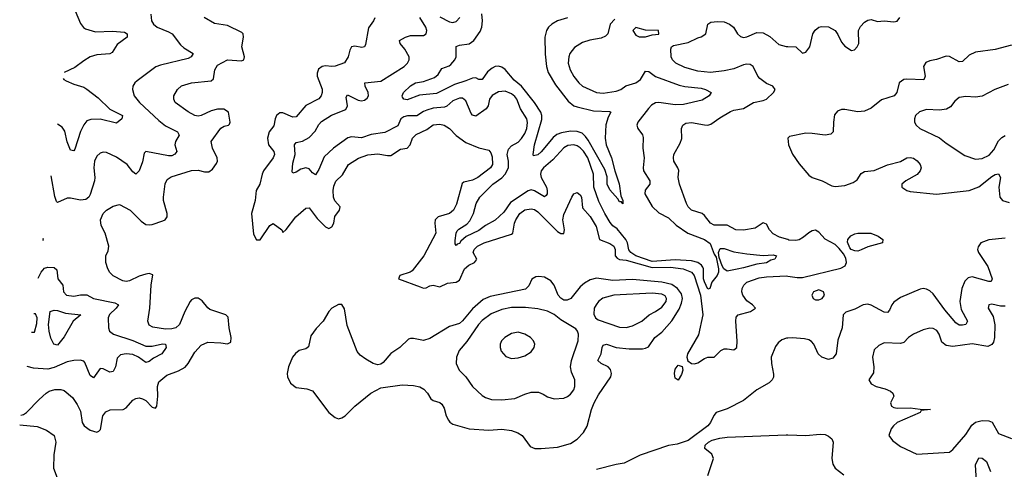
# Model space of a CAD drawing. Header units: inches. Extents: x 1449094 to 1618372, y 389908 to 534307.
# Tile 33 of 256: x 1465298 to 1471326, y 431023 to 433777. Entities that reach past the tile are written whole.
import ezdxf

# ---------------------------------------------------------------- set-up
doc = ezdxf.new("R2010")
doc.units = ezdxf.units.IN
doc.header["$MEASUREMENT"] = 0
doc.layers.add('B4463', color=7, linetype='Continuous')
doc.layers.add('B4473', color=7, linetype='Continuous')

msp = doc.modelspace()

# ---------------------------------------------------------------- linework, layer by layer
at = {"layer": 'B4463', "color": 5}
for points, elevation in [([(1465305.8, 431354.6), (1465321.3, 431358.7), (1465341, 431370), (1465417.1, 431450), (1465460.4, 431490), (1465479, 431501), (1465512.5, 431512.5), (1465550, 431510.8), (1465570, 431504.7), (1465622.5, 431462.5), (1465650, 431420.5), (1465670, 431379.5), (1465681, 431310), (1465692.5, 431290), (1465730, 431262.2), (1465770.2, 431249.8), (1465783.7, 431256.3), (1465792.2, 431267.8), (1465806.8, 431350), (1465825, 431375), (1465852, 431388), (1465931.5, 431388.5), (1465950, 431399.7), (1465990, 431445.7), (1466010, 431456.4), (1466030, 431459.8), (1466050, 431454.4), (1466070, 431443.5), (1466110, 431404.6), (1466130, 431398), (1466137.6, 431410), (1466144.6, 431470), (1466141.6, 431530), (1466150, 431559.7), (1466200.1, 431599.9), (1466270, 431625.3), (1466311, 431649), (1466329.5, 431670), (1466370, 431739.8), (1466410, 431783.5), (1466450, 431800.7), (1466530, 431798.4), (1466570, 431792.2), (1466590, 431800.9), (1466593, 431830), (1466581.1, 431890), (1466575.4, 431955.4), (1466560.4, 431970), (1466462.6, 432002.6), (1466450, 432011.5), (1466414.6, 432054.6), (1466390, 432070.2), (1466370, 432071.6), (1466350, 432060.7), (1466341.4, 432050), (1466309.3, 431990), (1466276.5, 431910), (1466254.5, 431890), (1466230, 431883.3), (1466190, 431882), (1466113.7, 431893.7), (1466090, 431905.3), (1466082.4, 431930), (1466095.8, 432010), (1466103.1, 432150), (1466113.7, 432213.7), (1466090, 432221.2), (1466070, 432218.5), (1466030, 432206.4), (1465970, 432176.5), (1465950, 432172.9), (1465930, 432177.8), (1465870, 432208.9), (1465850, 432228.2), (1465837.6, 432250), (1465826, 432290), (1465826, 432330), (1465839.3, 432360.7), (1465844.9, 432390), (1465820.7, 432470), (1465796.3, 432516.3), (1465793, 432550), (1465808.5, 432590), (1465830, 432609.6), (1465870, 432635.1), (1465910, 432644.2), (1465974.5, 432610), (1466041.9, 432541.9), (1466070, 432523.1), (1466090, 432519.8), (1466110, 432523.1), (1466174.9, 432545.1), (1466188.5, 432551.5), (1466201.5, 432570), (1466201.1, 432590), (1466179.3, 432670), (1466177.8, 432690), (1466188.4, 432771.6), (1466201.5, 432798.5), (1466225.2, 432814.8), (1466350, 432852.3), (1466390, 432854.3), (1466430, 432844.4), (1466455.4, 432844.6), (1466479.3, 432860.7), (1466503.9, 432896.1), (1466509.2, 432910), (1466506.5, 432930), (1466479.3, 432990), (1466471.3, 433030), (1466530, 433112.8), (1466550, 433124.5), (1466576, 433130), (1466583.4, 433136.6), (1466586.7, 433150), (1466575.8, 433210), (1466548, 433228), (1466510, 433229.2), (1466470, 433219.3), (1466410, 433189.2), (1466390, 433186.2), (1466370, 433190.3), (1466330, 433211.6), (1466250.4, 433270), (1466242.4, 433290), (1466242.4, 433310), (1466263.7, 433350), (1466288.5, 433371.5), (1466350, 433389.8), (1466470, 433402.2), (1466485.2, 433414.8), (1466493.8, 433470), (1466510, 433497.4), (1466570, 433529.8), (1466655.2, 433524.8), (1466670.1, 433529.9), (1466675.4, 433550), (1466658.5, 433610), (1466669.1, 433670), (1466666.7, 433690), (1466658.6, 433698.6), (1466570, 433741.2), (1466490, 433752.4), (1466427.3, 433790)], 580), ([(1466101.5, 433810), (1466106.2, 433770), (1466118.5, 433750), (1466140.3, 433730), (1466210, 433702.7), (1466231.3, 433690), (1466282.6, 433622.5), (1466304.1, 433604.1), (1466359.3, 433570), (1466348.2, 433550), (1466330, 433538.3), (1466161.2, 433498.8), (1466132.5, 433487.5), (1466017, 433403), (1466002.8, 433390), (1465991.3, 433370), (1465989.2, 433350), (1465999.7, 433310), (1466032.6, 433270), (1466150, 433158.3), (1466190, 433125.8), (1466265.3, 433090), (1466274, 433070), (1466251.4, 433030), (1466247.6, 433010), (1466259.5, 432970), (1466247.5, 432952.5), (1466230, 432943.7), (1466210, 432942.2), (1466070, 432969.6), (1466061, 432959), (1466050, 432905.1), (1466030, 432851.6), (1466010, 432831.3), (1465990, 432845.7), (1465956.1, 432890), (1465890, 432934), (1465830, 432963.5), (1465810, 432965.7), (1465790, 432959.7), (1465770, 432941.3), (1465756.5, 432910), (1465753.2, 432870), (1465759, 432810), (1465756, 432790), (1465730, 432705.4), (1465721.4, 432690), (1465703.7, 432676.3), (1465670, 432672.1), (1465610, 432683.4), (1465590, 432683), (1465530, 432656.3), (1465523.7, 432663.7), (1465513.2, 432693.2), (1465490.4, 432819.9)], 560), ([(1465638.3, 433830), (1465670, 433753.4), (1465688.1, 433728.1), (1465700.7, 433720.7), (1465762.3, 433702.3), (1465866.8, 433706.8), (1465939.5, 433699.5), (1465955.5, 433690), (1465955.5, 433670), (1465895.6, 433624.4), (1465864.4, 433575.6), (1465850, 433568.5), (1465770, 433560.7), (1465730, 433548.8), (1465690, 433525.3), (1465636.2, 433483.8), (1465570, 433452.3)], 540), ([(1468941.2, 433778.8), (1468913.4, 433750), (1468898.3, 433690), (1468885.3, 433674.7), (1468857.3, 433662.7), (1468788.2, 433651.8), (1468743.4, 433636.6), (1468694.6, 433605.4), (1468666, 433570), (1468659, 433550), (1468656.5, 433510), (1468667.3, 433470), (1468690, 433428.9), (1468720.3, 433390), (1468743.1, 433370), (1468830, 433330.1), (1468870, 433326), (1468950, 433338.3), (1468978.3, 433350), (1469008.2, 433371.8), (1469070.4, 433389.6), (1469099.1, 433410), (1469130, 433462.3), (1469150, 433459.1), (1469190, 433427.8), (1469336, 433376), (1469370, 433367.5), (1469470, 433357.1), (1469496.3, 433350), (1469530.7, 433330), (1469518, 433310), (1469475.6, 433284.4), (1469362.1, 433257.9), (1469310, 433255.9), (1469210, 433269.5), (1469190, 433266.9), (1469166.4, 433253.6), (1469147.4, 433232.6), (1469082, 433150), (1469076.1, 433130), (1469082.6, 433110), (1469111, 433071), (1469115.1, 433055.1), (1469113.4, 432990), (1469121.6, 432930), (1469114.3, 432870), (1469117.6, 432850), (1469155.2, 432790), (1469156.1, 432770), (1469126.6, 432733.4), (1469126, 432710), (1469170, 432632), (1469210, 432594.4), (1469270, 432562.4), (1469317.6, 432517.6), (1469388.6, 432468.6), (1469490, 432429.5), (1469525.7, 432405.7), (1469550, 432340.7), (1469561.7, 432321.7), (1469577, 432250), (1469575.8, 432230), (1469567.4, 432210), (1469534.7, 432170), (1469522.8, 432130), (1469510, 432126.2), (1469490, 432171), (1469484.7, 432190), (1469484.2, 432250), (1469480.5, 432260.4), (1469473.1, 432273.1), (1469449.6, 432289.6), (1469410, 432300.7), (1469310, 432306.9), (1469170, 432295.7), (1469070, 432330), (1469038.7, 432350), (1469028.1, 432368.1), (1469018.7, 432410), (1469009.2, 432430), (1468955.3, 432495.3), (1468930, 432514.5), (1468914, 432534), (1468880.3, 432590), (1468844.1, 432664.1), (1468812.3, 432750), (1468810.3, 432830), (1468776.3, 432930), (1468750, 432970.8), (1468730, 432991.3), (1468710, 433004.5), (1468690, 433010.9), (1468654.2, 433005.8), (1468630, 432992.8), (1468561.4, 432918.6), (1468505.6, 432870), (1468490.7, 432850), (1468486.3, 432830), (1468490.1, 432810), (1468522.8, 432750), (1468527.9, 432730), (1468527.1, 432710), (1468520.4, 432699.6), (1468510, 432692), (1468450, 432728.8), (1468430, 432734), (1468410, 432729.3), (1468302.8, 432657.2), (1468261.2, 432598.8), (1468210, 432549), (1468150, 432515.4), (1468110, 432485.1), (1468030.7, 432449.3), (1467999.2, 432420.8), (1467990, 432406.4), (1467977.4, 432402.6), (1467970, 432392.7), (1467964.2, 432404.2), (1467964.5, 432424.5), (1467969.9, 432470), (1467976.6, 432483.3), (1467986.1, 432493.9), (1468036.4, 432523.6), (1468054.6, 432545.4), (1468076.5, 432590), (1468093.2, 432650), (1468114.2, 432690), (1468194.1, 432770), (1468250, 432808.5), (1468270.4, 432830), (1468290.3, 432870), (1468291.3, 432910), (1468283, 432950), (1468290, 432984.2), (1468310, 433004.7), (1468350, 433027.5), (1468370, 433048.7), (1468390, 433079.2), (1468403.1, 433110), (1468407, 433147), (1468402.1, 433170), (1468364.7, 433230), (1468340.9, 433290), (1468330, 433306.2), (1468310, 433322.5), (1468270, 433338.1), (1468230, 433335.7), (1468190, 433312.4), (1468173.6, 433290), (1468165.5, 433250), (1468153.1, 433230), (1468090, 433185), (1468070, 433192.2), (1468062.4, 433202.4), (1468030, 433279.1), (1468010, 433295.5), (1467990, 433296.2), (1467950, 433279.8), (1467913.2, 433246.8), (1467898.8, 433241.2), (1467830, 433234.4), (1467790, 433223.4), (1467770, 433214.8), (1467730, 433187), (1467672.3, 433187.7), (1467650, 433182.3), (1467632.2, 433170), (1467613.4, 433126.6), (1467534, 433085.9), (1467450, 433073.6), (1467390, 433053.4), (1467330, 433058.7), (1467307.9, 433052.1), (1467219.3, 432990), (1467162.6, 432937.4), (1467130, 432859.7), (1467110, 432825.6), (1467090, 432838.7), (1467070, 432863.5), (1467050, 432869.8), (1467019.5, 432860.5), (1466990, 432842.4), (1466970, 432837.2), (1466965.4, 432845.4), (1466970, 432898.8), (1466985.7, 432950), (1466980.6, 433010), (1466990, 433024.4), (1467030, 433032.7), (1467070, 433055.8), (1467106.9, 433093.1), (1467130, 433134.9), (1467146.6, 433153.4), (1467207.4, 433192.6), (1467294, 433226), (1467304.2, 433250), (1467296.9, 433303.1), (1467304.2, 433315.8), (1467370, 433283.5), (1467390, 433278.8), (1467410, 433283), (1467425, 433295), (1467433.1, 433310), (1467431.6, 433330), (1467413.7, 433370), (1467412, 433390), (1467510, 433399.3), (1467651.2, 433490), (1467672.4, 433510), (1467683.1, 433530), (1467682.2, 433550), (1467656.2, 433596.2), (1467627.4, 433630), (1467624.2, 433650), (1467660.7, 433670), (1467690, 433679.8), (1467770, 433679.6), (1467787.3, 433690), (1467790.7, 433710), (1467784.1, 433730), (1467748.4, 433790)], 560), ([(1468651.9, 433788.1), (1468590, 433769.9), (1468555.8, 433750), (1468535.9, 433730), (1468524, 433710), (1468513.9, 433670), (1468514.7, 433565.3), (1468523.8, 433490), (1468533.2, 433453.2), (1468578.5, 433378.5), (1468656.8, 433276.7), (1468689.6, 433249.6), (1468710, 433242.5), (1468810, 433218.9), (1468910, 433214.4), (1468917.3, 433210), (1468900.6, 433179.4), (1468886.8, 433133.2), (1468881.7, 433050), (1468889, 433010), (1468922, 432930), (1468941.3, 432850), (1468967.9, 432772.1), (1468977.5, 432697.5), (1468990.4, 432670), (1468990.4, 432649.6), (1468982, 432662), (1468970, 432661.2), (1468959.1, 432679.1), (1468910, 432734), (1468895.6, 432770), (1468893.9, 432813.9), (1468879.5, 432859.5), (1468778, 433038), (1468762.1, 433062.1), (1468741, 433081), (1468711.6, 433091.6), (1468670, 433093.4), (1468615.9, 433084.1), (1468586.4, 433073.6), (1468564.2, 433055.8), (1468490, 432968), (1468470, 432949.8), (1468443.3, 432943.3), (1468440.9, 432950), (1468449.3, 433010), (1468494.7, 433165.3), (1468495.6, 433190), (1468489.5, 433210), (1468450.2, 433270.2), (1468370.9, 433370), (1468326, 433406), (1468270, 433470.7), (1468250, 433486.5), (1468230, 433492.5), (1468210, 433489.2), (1468190, 433479.6), (1468162.7, 433457.3), (1468130, 433409.8), (1468110, 433411.2), (1468090, 433419.7), (1468070, 433419.2), (1468030, 433401.2), (1467959.7, 433380.3), (1467850, 433325.5), (1467745.2, 433314.8), (1467670, 433286.6), (1467649, 433290), (1467642, 433302), (1467640.7, 433310), (1467648.3, 433330), (1467690, 433371), (1467721.6, 433390), (1467770, 433398.1), (1467837.4, 433422.6), (1467859.8, 433440.2), (1467882.9, 433477.1), (1467926.6, 433493.4), (1467937.9, 433502.1), (1467961.2, 433530), (1467969.8, 433550), (1467970, 433612), (1467990, 433621.2), (1468050, 433629.4), (1468077.8, 433650), (1468116.4, 433703.6), (1468127.3, 433730), (1468130.5, 433769.5), (1468127.1, 433812.9)], 540), ([(1467870, 433795), (1467930, 433763.7), (1467950, 433759.7), (1467970, 433765.5), (1467992, 433790)], 560), ([(1467472.5, 433787.5), (1467465.1, 433770), (1467433.1, 433726.9), (1467415.7, 433624.3), (1467409.7, 433610.3), (1467393.3, 433606.7), (1467350, 433614.5), (1467330, 433611.3), (1467319.4, 433590), (1467310, 433548.7), (1467287.7, 433512.3), (1467230, 433491.8), (1467209.4, 433489.4), (1467170, 433495), (1467150, 433490.8), (1467127.4, 433472.6), (1467118.5, 433450), (1467119.9, 433430), (1467149.7, 433350.3), (1467150.9, 433330), (1467144, 433310), (1467129, 433291), (1467049.4, 433250.6), (1466990, 433181.7), (1466970, 433179), (1466910, 433207.1), (1466890, 433205.4), (1466870, 433188.9), (1466861.5, 433170), (1466853.4, 433126.6), (1466825.8, 433090), (1466815.9, 433050), (1466822, 433010), (1466853.3, 432970), (1466857.2, 432950), (1466850.8, 432930), (1466790.7, 432850), (1466782.3, 432830), (1466769.1, 432770), (1466746.9, 432730), (1466739, 432670), (1466717.8, 432590), (1466730, 432464), (1466748.2, 432428.2), (1466771.2, 432428.8), (1466830, 432516.3), (1466850, 432527.6), (1466902.9, 432490), (1466910, 432474), (1466930, 432491.5), (1466989.3, 432570), (1467050, 432622.2), (1467070, 432624), (1467119.7, 432559.7), (1467170, 432507.6), (1467190, 432498), (1467210, 432507.4), (1467221.4, 432530), (1467228, 432572), (1467256.5, 432610), (1467259.7, 432630), (1467227.5, 432667.5), (1467218.6, 432690), (1467217.6, 432730), (1467222.2, 432757.8), (1467232.9, 432787.1), (1467273.5, 432826.5), (1467310.9, 432889.1), (1467372, 432928), (1467430, 432949.8), (1467490, 432956), (1467550, 432944.9), (1467570, 432945.4), (1467630, 432984.5), (1467670.7, 432989.3), (1467688.6, 433010), (1467703, 433050), (1467726.4, 433073.6), (1467790, 433104.9), (1467830, 433132.2), (1467870, 433137.4), (1467896.9, 433130), (1467930, 433110.8), (1467970, 433068.1), (1468030, 433024.5), (1468110, 432991), (1468170, 432978), (1468181.5, 432961.5), (1468190, 432937.2), (1468192.2, 432890), (1468180.3, 432870), (1468102.8, 432810), (1468070, 432793), (1468018, 432782), (1468006.2, 432773.8), (1467973.1, 432646.9), (1467954.8, 432610), (1467929.9, 432590.1), (1467860.3, 432570), (1467842.5, 432550), (1467839.6, 432530), (1467845.7, 432470), (1467772.8, 432330), (1467701.5, 432238.5), (1467689.4, 432230.6), (1467625.7, 432210), (1467617.6, 432190), (1467750, 432139.6), (1467770, 432132.8), (1467786.2, 432133.8), (1467810, 432146.3), (1467830, 432149.8), (1467870, 432140.3), (1467917.5, 432162.5), (1467970, 432169.9), (1467990, 432181.5), (1468020.5, 432250), (1468047.1, 432272.9), (1468082.8, 432290), (1468095.1, 432304.9), (1468097.6, 432310), (1468074.3, 432350), (1468079.7, 432370), (1468101.3, 432390), (1468142.6, 432410), (1468310, 432463.4), (1468316.3, 432470), (1468326.5, 432530), (1468336.1, 432550), (1468360.5, 432590), (1468390, 432612.2), (1468430, 432619.2), (1468450, 432614.1), (1468470, 432599.4), (1468590, 432480.2), (1468610, 432466.9), (1468630, 432466.9), (1468633, 432490), (1468623.8, 432550), (1468630, 432582.9), (1468677.4, 432690), (1468690, 432709.6), (1468710, 432717.6), (1468730, 432703), (1468736.8, 432690), (1468743.8, 432623.8), (1468790, 432571.9), (1468828.1, 432510), (1468848.1, 432430), (1468910, 432406.2), (1468935.8, 432390), (1468944.2, 432370), (1468944.5, 432330), (1468955.8, 432315.8), (1468970, 432308), (1469010, 432302.9), (1469170, 432259.3), (1469281.8, 432261.8), (1469360.4, 432250), (1469410, 432231), (1469428.2, 432210), (1469466.7, 432090), (1469480.4, 431970), (1469453.8, 431846.2), (1469386.1, 431730), (1469383.2, 431710), (1469388.1, 431688.1), (1469410, 431670.5), (1469430, 431668.7), (1469450, 431676.1), (1469490, 431702.1), (1469510, 431708.8), (1469550, 431710.8), (1469590, 431749.8), (1469610, 431760.3), (1469630, 431761.6), (1469670, 431754.5), (1469688.9, 431770), (1469691.2, 431808.8), (1469681.7, 431930), (1469684.5, 431955.5), (1469696.9, 431970), (1469772.2, 431990), (1469803.1, 432010), (1469784.2, 432030), (1469750, 432054.4), (1469724.2, 432090), (1469719.1, 432110), (1469721.5, 432130), (1469731.5, 432150), (1469749.1, 432170), (1469824.5, 432195.5), (1469870, 432201.9), (1469992.3, 432207.7), (1470000, 432206.5)], 580), ([(1470000, 432429.5), (1469950, 432444.8), (1469910, 432465.1), (1469889.1, 432489.1), (1469870, 432524.2), (1469850, 432533.1), (1469800, 432500), (1469730, 432486.9), (1469681.6, 432490), (1469630, 432519), (1469550, 432519), (1469527.2, 432530), (1469490, 432578.2), (1469475.3, 432590), (1469410.8, 432610.8), (1469391.3, 432630), (1469380.2, 432650), (1469337.7, 432770), (1469329.3, 432810), (1469332.5, 432852.5), (1469328.2, 432870), (1469303.6, 432910), (1469299.7, 432930), (1469302.8, 432950), (1469340.5, 433019.5), (1469351, 433049), (1469350.3, 433110), (1469357.1, 433130), (1469376.7, 433143.3), (1469410, 433147.7), (1469490, 433132.3), (1469510, 433130.5), (1469530, 433136.8), (1469584.2, 433175.8), (1469650, 433214.9), (1469670, 433222.5), (1469728.2, 433231.8), (1469791.4, 433268.6), (1469850, 433281), (1469870, 433289.9), (1469913.7, 433330), (1469924, 433350), (1469908.5, 433368.5), (1469870, 433386.7), (1469830, 433416.9), (1469816.9, 433430), (1469789.3, 433489.3), (1469770, 433502.2), (1469750, 433504.6), (1469730, 433500.1), (1469670, 433476.6), (1469610, 433463.5), (1469526.5, 433453.5), (1469450, 433461.8), (1469370, 433483.9), (1469314.6, 433510), (1469295.3, 433530), (1469286, 433550), (1469283.9, 433596.1), (1469289.1, 433610.9), (1469300.7, 433619.3), (1469390, 433636.3), (1469450, 433666.3), (1469470, 433671.1), (1469499.5, 433690), (1469511.3, 433750), (1469530, 433762.4), (1469570, 433765.1), (1469610, 433762.5), (1469642.5, 433750), (1469667.1, 433730), (1469693.2, 433690), (1469710, 433673.2), (1469730, 433667.8), (1469750, 433671.9), (1469810, 433697.5), (1469850, 433695.7), (1469890, 433674.5), (1469945.5, 433625.5), (1469990, 433612.3), (1470000, 433611.9)], 580), ([(1465565.5, 433416.8), (1465569.1, 433410), (1465582.6, 433402.6), (1465630, 433381.5), (1465690, 433362.5), (1465710.1, 433350.1), (1465777.8, 433297.8), (1465850, 433229.2), (1465928.2, 433190), (1465923.7, 433170), (1465890, 433143), (1465790, 433166.5), (1465734.5, 433165.5), (1465710, 433156.9), (1465690, 433132), (1465670, 433091.6), (1465636, 432984), (1465630, 432974), (1465610, 432978.4), (1465590, 433027.6), (1465573.7, 433093.7), (1465557.4, 433117.4), (1465530.3, 433136.7)], 540), ([(1465440.7, 432425.2), (1465444.2, 432430), (1465442.1, 432436.7)], 580), ([(1465411.4, 432193.1), (1465430, 432230.2), (1465450, 432254), (1465470, 432260.2), (1465510, 432259), (1465524.9, 432245), (1465532.2, 432190), (1465563.2, 432150), (1465566.3, 432110), (1465585.5, 432090), (1465630, 432082.8), (1465670, 432092.2), (1465710, 432091.1), (1465750.1, 432070.1), (1465881.8, 432041.8), (1465903.1, 432030), (1465888.8, 432010), (1465848.4, 431971.6), (1465840.2, 431950), (1465842.4, 431890), (1465849.1, 431870), (1465871.7, 431850), (1465990, 431812.8), (1466070, 431777.1), (1466110, 431777.4), (1466172, 431792.1), (1466190.4, 431790), (1466194.2, 431770), (1466168.8, 431730), (1466117.3, 431702.7), (1466090, 431682.4), (1466070, 431677.6), (1466026.2, 431710), (1465990, 431726.4), (1465950, 431730.7), (1465916.4, 431723.6), (1465896, 431704), (1465885.5, 431650), (1465870, 431621.3), (1465850, 431618), (1465810, 431639.3), (1465790, 431641), (1465750, 431583.6), (1465730, 431598.4), (1465696.9, 431676.9), (1465690, 431685.1), (1465668.2, 431691.8), (1465629.7, 431689.7), (1465590, 431680.3), (1465510, 431646.8), (1465470, 431635.9), (1465383, 431643), (1465343.4, 431652.7)], 560), ([(1465369.8, 431862.4), (1465390, 431862), (1465404.3, 431915.7), (1465405.8, 431950), (1465394.7, 431974.7), (1465384, 431975.6)], 540), ([(1470000, 431827), (1469993.4, 431826.7), (1469963.8, 431816.2), (1469942.1, 431797.9), (1469925.3, 431774.7), (1469898.4, 431710), (1469900.1, 431670), (1469913.2, 431606.7), (1469912.5, 431587.5), (1469905.4, 431570), (1469886.4, 431553.6), (1469810.3, 431510), (1469730, 431444), (1469630, 431392.8), (1469561, 431370), (1469546.6, 431353.4), (1469528, 431310), (1469510.7, 431290), (1469390, 431199.3), (1469323.8, 431176.2), (1469270, 431168.3), (1469097.3, 431110), (1468999.5, 431060.5), (1468950, 431053.3), (1468830, 431022.2)], 620), ([(1465298.4, 431295.5), (1465404.9, 431284.9), (1465463.4, 431263.4), (1465510, 431230.8), (1465519.3, 431190), (1465507.8, 431112.2), (1465505.2, 431030), (1465526.9, 430970)], 580), ([(1469510, 430985.5), (1469545.7, 431090), (1469535.8, 431115.8), (1469492, 431150), (1469494, 431170), (1469514.5, 431190), (1469537.8, 431202.2), (1469585.3, 431214.7), (1469630, 431219.8), (1469990, 431234.4), (1470000, 431234.1)], 620)]:
    msp.add_lwpolyline(points, dxfattribs=dict(at, elevation=elevation))
for points, elevation in [([(1469070.3, 433729.6), (1469051.7, 433710), (1469070, 433681.7), (1469090, 433671.7), (1469130, 433672.2), (1469170, 433683.7), (1469210, 433688.5), (1469209, 433710), (1469130, 433712.9)], 580), ([(1469850, 432333.1), (1469910, 432336.4), (1469932, 432330), (1469922, 432310), (1469896.1, 432303.9), (1469870, 432288), (1469810, 432279.8), (1469730, 432256), (1469690, 432249.2), (1469630, 432237.2), (1469609.5, 432250), (1469598, 432270), (1469580.8, 432320.8), (1469576.4, 432350), (1469585.6, 432374.4), (1469610, 432375.8), (1469670, 432355.5), (1469750, 432343.1)], 560), ([(1468475.3, 432204.7), (1468457.6, 432202.4), (1468432.5, 432187.5), (1468414.2, 432145.8), (1468394, 432126), (1468179, 432081), (1468136.5, 432063.5), (1468070, 432005.9), (1468010, 431932), (1467990, 431915.5), (1467930, 431898.3), (1467810, 431823.2), (1467770, 431811.4), (1467710, 431824.7), (1467690, 431825.1), (1467679.3, 431820.7), (1467626, 431770), (1467570, 431732.8), (1467523.8, 431676.2), (1467510, 431666), (1467490, 431662.4), (1467462.9, 431670), (1467416.6, 431696.6), (1467382.8, 431722.8), (1467364.1, 431744.1), (1467302.9, 431902.9), (1467286.2, 432006.2), (1467270, 432032.7), (1467250, 432032.7), (1467210, 432009.3), (1467190.4, 431989.6), (1467156.4, 431930), (1467114.2, 431885.8), (1467079.7, 431840.3), (1467067.1, 431772.9), (1467050, 431760.4), (1467010, 431749.7), (1466986.8, 431733.2), (1466968.5, 431710), (1466944.9, 431650), (1466934.9, 431610), (1466937.1, 431590), (1466955.5, 431550), (1466990, 431524.9), (1467056.1, 431516.1), (1467090, 431504), (1467190.6, 431370), (1467230, 431340.5), (1467250, 431333), (1467270, 431338), (1467290, 431350.4), (1467350, 431408.8), (1467447.8, 431490), (1467510, 431521.1), (1467640.5, 431539.5), (1467710, 431536.8), (1467747.3, 431527.3), (1467773, 431513), (1467794.6, 431490), (1467814.4, 431454.4), (1467830, 431444.4), (1467870, 431431.8), (1467881.8, 431421.8), (1467897.4, 431397.4), (1467910, 431350.8), (1467923.2, 431323.2), (1467931.4, 431311.4), (1467950, 431298.7), (1468050, 431270.2), (1468170, 431262.2), (1468250, 431269.4), (1468310, 431259.7), (1468347, 431247), (1468373.4, 431230), (1468422.7, 431162.7), (1468451, 431151), (1468490, 431149.6), (1468590, 431159), (1468670, 431181.2), (1468710, 431207.5), (1468750, 431247.9), (1468772.8, 431287.2), (1468798.2, 431390), (1468814.9, 431430), (1468841.8, 431478.2), (1468917.4, 431590), (1468920.9, 431610), (1468915.2, 431635.2), (1468900.5, 431650), (1468858.9, 431670), (1468838.5, 431690), (1468857, 431730), (1468863.4, 431770), (1468870, 431783.1), (1468890, 431790.1), (1468950, 431769.7), (1469030, 431760.3), (1469110, 431761), (1469130, 431764), (1469147.4, 431772.6), (1469186.3, 431830), (1469230, 431863), (1469290, 431932.6), (1469335.4, 432004.6), (1469350, 432040.3), (1469355.5, 432070), (1469350, 432097.1), (1469326, 432130), (1469290, 432154), (1469230, 432169.1), (1469050, 432184.9), (1468930, 432179.1), (1468830, 432194.5), (1468790, 432183.2), (1468756.1, 432163.9), (1468730, 432139.8), (1468671.5, 432068.5), (1468650, 432058.2), (1468630, 432059.6), (1468610, 432071.9), (1468594.1, 432090), (1468570.4, 432150.4), (1468550, 432177.4), (1468510, 432200.2)], 620), ([(1469170, 432101.5), (1468936, 432090), (1468868.8, 432071.2), (1468841.7, 432050), (1468826.3, 432030), (1468816, 432010), (1468813.4, 431973.4), (1468823, 431950), (1468839, 431939), (1468970, 431892.9), (1469010, 431891.1), (1469050, 431901), (1469106.9, 431930), (1469151.1, 431968.9), (1469190, 431988.7), (1469230, 432016.6), (1469256.5, 432050), (1469258.4, 432070), (1469250, 432084.7), (1469230, 432096)], 640), ([(1465530, 431784), (1465507.1, 431790), (1465490, 431825.2), (1465478, 431870), (1465474.5, 431910), (1465484.4, 431990), (1465510, 431998), (1465530, 431996.1), (1465578.9, 431978.9), (1465672.7, 431970), (1465626, 431930), (1465570, 431835.3)], 540), ([(1468394.9, 432014.9), (1468310, 432014.9), (1468250, 432001.9), (1468185, 431975), (1468130, 431934.9), (1468107.8, 431910), (1468034.8, 431805.2), (1467988.8, 431750), (1467972, 431710), (1467970.3, 431670), (1467988.8, 431630), (1468029.4, 431589.5), (1468070, 431530.3), (1468130, 431474.9), (1468150, 431462.2), (1468186.8, 431450), (1468250, 431448.4), (1468330, 431456.3), (1468390, 431483.2), (1468430, 431494.8), (1468474.8, 431494.8), (1468503.6, 431483.6), (1468530, 431466), (1468570, 431454.3), (1468630, 431459.5), (1468651.8, 431468.2), (1468670, 431482.4), (1468690.8, 431509.2), (1468697.7, 431530), (1468696, 431570), (1468677.1, 431617.1), (1468670.6, 431650), (1468676.1, 431690), (1468716.8, 431810), (1468719.3, 431850), (1468713.7, 431870), (1468703.1, 431883.1), (1468610, 431939.1), (1468570, 431970.5), (1468530, 431991.1), (1468470, 432006.2)], 640), ([(1468350, 431863), (1468310, 431854.3), (1468267.7, 431830), (1468248.2, 431810), (1468240.4, 431790), (1468239.5, 431770), (1468246.4, 431746.4), (1468274.4, 431714.4), (1468310, 431702.6), (1468350, 431705.7), (1468390, 431718.4), (1468430, 431743), (1468447, 431770), (1468451.6, 431790), (1468443.7, 431810), (1468425.2, 431830), (1468390, 431851.5)], 660), ([(1469330, 431569.6), (1469310, 431581.2), (1469306.1, 431610), (1469310, 431635.8), (1469330, 431660.2), (1469353.2, 431653.2), (1469357.7, 431630), (1469350, 431604.2)], 580)]:
    msp.add_lwpolyline(points, close=True, dxfattribs=dict(at, elevation=elevation))
at = {"layer": 'B4473', "color": 5}
for points, elevation in [([(1470000, 433611.9), (1470050, 433609.8), (1470090, 433572.2), (1470110, 433578.5), (1470134.7, 433610), (1470154.1, 433690), (1470167, 433713), (1470190, 433729.9), (1470206.1, 433733.9), (1470250, 433732.2), (1470290, 433709.8), (1470306.9, 433686.9), (1470330, 433638.4), (1470350, 433614.9), (1470390, 433587.8), (1470408.4, 433591.6), (1470426, 433610), (1470434.6, 433630), (1470433.2, 433710), (1470444.9, 433735.1), (1470470, 433760.4), (1470490, 433772.8), (1470510, 433776.9), (1470550, 433765.4), (1470590.2, 433769.8), (1470650, 433764.2), (1470670, 433767.4), (1470686, 433790)], 580), ([(1471370, 433619.8), (1471270, 433593.3), (1471150, 433578), (1471110, 433559.1), (1471070, 433520.9), (1471050, 433518.9), (1470990, 433550.9), (1470970, 433553.7), (1470910, 433532), (1470870, 433525.3), (1470845.8, 433514.2), (1470830.2, 433490), (1470841.2, 433430), (1470832.6, 433407.4), (1470730, 433413.3), (1470710, 433409.8), (1470682.8, 433390), (1470667.9, 433330), (1470651.7, 433310), (1470573.5, 433286.5), (1470510, 433234.7), (1470470, 433216.9), (1470430, 433212.6), (1470350, 433227.2), (1470330, 433225.7), (1470304.5, 433215.5), (1470286.7, 433193.3), (1470279.7, 433150), (1470277.7, 433090), (1470264.2, 433075.8), (1470230, 433068.5), (1470150, 433079.8), (1470110, 433080.8), (1470010, 433060.5), (1470000.9, 433050), (1470004.7, 433010), (1470030, 432953.8), (1470070, 432894), (1470130, 432825), (1470150.5, 432810), (1470210, 432789.4), (1470270, 432758.8), (1470290, 432755), (1470350, 432762), (1470400.2, 432779.8), (1470424.1, 432795.9), (1470450, 432833.6), (1470470, 432847.8), (1470530, 432852.1), (1470610, 432887.6), (1470690, 432908.9), (1470730, 432930.9), (1470750, 432932.2), (1470770, 432928.3), (1470792.8, 432912.9), (1470810.2, 432890), (1470816.1, 432870), (1470810.2, 432850), (1470791.4, 432828.6), (1470723.7, 432790), (1470698.4, 432770), (1470699.3, 432750), (1470730, 432730.3), (1470750, 432724.7), (1470910, 432708.4), (1471111.1, 432731.1), (1471170, 432752.2), (1471250, 432815.5), (1471270, 432827.5), (1471290, 432832.3), (1471302.6, 432810), (1471292.6, 432750), (1471298.8, 432690), (1471314.9, 432670), (1471356.1, 432656.1)], 620), ([(1471350, 433379.6), (1471267.3, 433350), (1471190, 433308.6), (1471150, 433301.5), (1471090, 433307.1), (1471050, 433299.7), (1471022.4, 433277.6), (1470997, 433243), (1470972, 433228), (1470930, 433222.9), (1470850, 433227.4), (1470806.7, 433213.3), (1470783.1, 433190), (1470775.3, 433170), (1470775.8, 433150), (1470786.4, 433130), (1470808.2, 433110), (1470930, 433053.8), (1470970, 433020.9), (1471085, 432945), (1471150, 432921.6), (1471190, 432926), (1471232.6, 432947.4), (1471261, 432979), (1471290, 433034.2), (1471310, 433055.8), (1471330, 433067.9)], 640), ([(1470000, 432206.5), (1470057.2, 432197.2), (1470090, 432197.9), (1470324.2, 432255.8), (1470351.7, 432268.3), (1470359.4, 432290), (1470355.7, 432315.7), (1470341.9, 432341.9), (1470314.9, 432374.9), (1470290, 432399.4), (1470230, 432432.1), (1470190, 432474.9), (1470170, 432487.2), (1470150, 432482.7), (1470130, 432471.4), (1470096.3, 432443.7), (1470070, 432429.1), (1470050, 432424.5), (1470007.3, 432427.3), (1470000, 432429.5)], 580), ([(1471330, 432439), (1471230, 432428.8), (1471182.2, 432410), (1471165.4, 432385.4), (1471161.6, 432370), (1471167.3, 432350), (1471224.2, 432264.2), (1471251.3, 432188.7), (1471246.2, 432173.8), (1471230, 432173.1), (1471130, 432201.7), (1471103.9, 432196.1), (1471084.3, 432175.7), (1471065.9, 432130), (1471054.1, 432050), (1471061.9, 432001.9), (1471100.2, 431930), (1471089.3, 431910.7), (1471070, 431905.4), (1471050, 431906.5), (1471030, 431920.3), (1470960.7, 432000.7), (1470890, 432098.4), (1470870, 432116.8), (1470850, 432126.2), (1470830, 432129.8), (1470810, 432126.8), (1470690, 432074.5), (1470650, 432046.2), (1470637.3, 432030), (1470622.8, 431997.2), (1470610, 431984.2), (1470590, 431986), (1470510, 432027.9), (1470490, 432033.7), (1470462, 432030), (1470410, 432004.2), (1470354.7, 431985.3), (1470339.3, 431970), (1470332.4, 431890), (1470306.8, 431813.2), (1470296.5, 431730), (1470276.6, 431703.4), (1470250, 431695.3), (1470208.3, 431710), (1470185.3, 431730), (1470160.3, 431790), (1470146.2, 431806.2), (1470130, 431816), (1470102.8, 431822.8), (1470030, 431828.8), (1470000, 431827)], 620), ([(1471330, 432021.2), (1471302.6, 432022.6), (1471250, 432034.3), (1471230.6, 432029.4), (1471226, 432010), (1471258, 431958), (1471268.6, 431908.6), (1471266.7, 431830), (1471259.2, 431800.8), (1471250, 431786.6), (1471224.6, 431775.4), (1471130, 431790.5), (1471010, 431775.8), (1470970, 431781.7), (1470942.6, 431802.5), (1470926.8, 431850), (1470912.7, 431872.7), (1470890, 431885.3), (1470870, 431886.6), (1470830, 431876.4), (1470769.5, 431850.5), (1470738.5, 431830), (1470710, 431800.4), (1470690, 431794), (1470590, 431796.9), (1470558, 431782), (1470530, 431755.1), (1470518.3, 431710), (1470526.3, 431650), (1470525.3, 431614.7), (1470496, 431570), (1470510, 431546), (1470542, 431530), (1470596.3, 431516.3), (1470630, 431501.7), (1470643.7, 431490), (1470648.9, 431470), (1470628.1, 431430), (1470634.9, 431410), (1470650, 431401.1), (1470670, 431397.1), (1470750, 431400.1), (1470810, 431390.8), (1470874, 431390), (1470816, 431384), (1470810.5, 431370), (1470670.4, 431310), (1470646.7, 431290), (1470632.2, 431270), (1470618, 431230), (1470640.3, 431200.3), (1470690, 431163.1), (1470790, 431115.3), (1470990, 431128.4), (1471010, 431143.8), (1471090, 431236.9), (1471127.5, 431292.5), (1471150, 431311.3), (1471190, 431322.9), (1471230, 431320.5), (1471251.3, 431311.3), (1471290, 431242), (1471370, 431211.8)], 640), ([(1470000, 431234.1), (1470110, 431231), (1470197.8, 431237.8), (1470230, 431236.5), (1470250, 431227), (1470270.2, 431210.2), (1470277.7, 431190), (1470269.2, 431090), (1470275.4, 431055.4), (1470290.3, 431030), (1470342.4, 430990)], 620), ([(1471154.6, 430950), (1471149.4, 431050), (1471170, 431092.9), (1471190, 431091.4), (1471216.2, 431070), (1471240.9, 431010)], 620)]:
    msp.add_lwpolyline(points, dxfattribs=dict(at, elevation=elevation))
for points, elevation in [([(1470430, 432359.1), (1470410, 432360.9), (1470389.2, 432369.2), (1470379.7, 432379.7), (1470365.8, 432414.2), (1470367.5, 432430), (1470387.1, 432452.9), (1470410, 432464.6), (1470430, 432468.7), (1470508.4, 432468.4), (1470552.7, 432450), (1470581.6, 432430), (1470580.7, 432410), (1470490, 432386.2), (1470450, 432366.2)], 580), ([(1470190, 432121.5), (1470157.3, 432110), (1470146.8, 432090), (1470154.9, 432070), (1470170, 432061.5), (1470190, 432061.5), (1470210, 432068.8), (1470226, 432090), (1470218.3, 432110)], 620)]:
    msp.add_lwpolyline(points, close=True, dxfattribs=dict(at, elevation=elevation))

doc.saveas('drawing.dxf')
